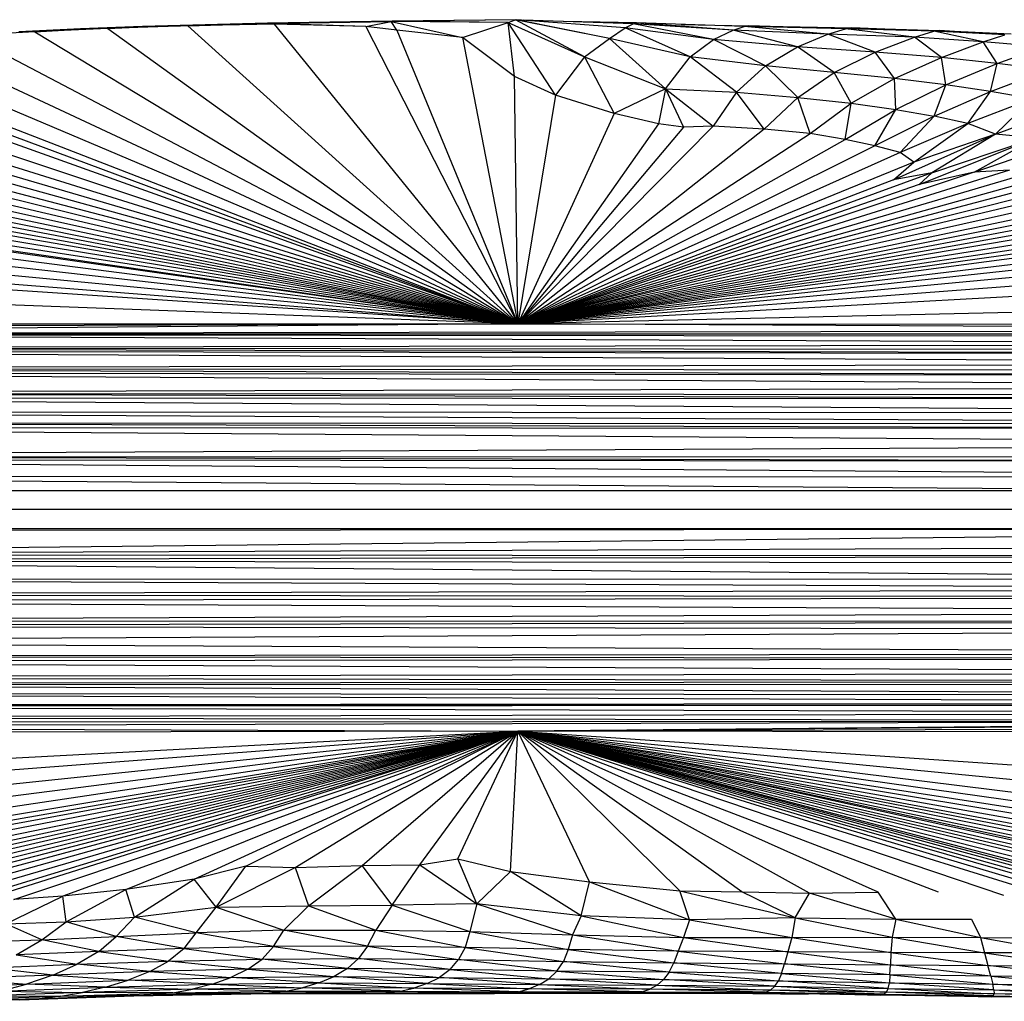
# Paper-space layout '_Frontal' of a CAD drawing. Header units: millimetres. Extents: x -50 to 1200, y -70 to 65.
# Tile 5 of 23: x 169 to 299, y -65 to 65. Entities that reach past the tile are written whole.
import ezdxf

# ---------------------------------------------------------------- set-up
doc = ezdxf.new("R2010")
doc.units = ezdxf.units.MM

psp = doc.layouts.new('_Frontal')

# ---------------------------------------------------------------- linework, layer by layer
at = {"color": 7, "linetype": 'Continuous', "lineweight": 25}
for p, q in [((191.59, 63.81), (181, 63.45)), ((202.09, 64.16), (185.64, 63.73)), ((202.11, 64.12), (185.64, 63.73)), ((185.68, 63.69), (202.11, 64.12)), ((191.59, 63.81), (185.68, 63.69)), ((191.59, 63.81), (202.11, 64.12)), ((202.98, 64.05), (191.59, 63.81)), ((191.59, 63.81), (235.19, 24.44)), ((218.59, 64.45), (202.09, 64.16)), ((218.45, 64.39), (202.09, 64.16)), ((202.11, 64.12), (202.09, 64.16)), ((202.11, 64.12), (218.45, 64.39)), ((202.98, 64.05), (202.11, 64.12)), ((215.08, 63.74), (202.11, 64.12)), ((202.98, 64.05), (235.19, 24.44)), ((215.08, 63.74), (202.98, 64.05)), ((218.59, 64.45), (208.51, 64.27)), ((215.08, 63.74), (218.45, 64.39)), ((218.45, 64.39), (218.59, 64.45)), ((219.22, 63.26), (218.45, 64.39)), ((218.45, 64.39), (227.87, 62.28)), ((233.93, 64.26), (218.45, 64.39)), ((235.08, 64.63), (218.59, 64.45)), ((234.9, 64.6), (218.59, 64.45)), ((234.9, 64.6), (218.59, 64.45)), ((218.59, 64.45), (218.59, 64.45)), ((233.93, 64.26), (218.59, 64.45)), ((227.87, 62.28), (233.93, 64.26)), ((233.93, 64.26), (234.9, 64.6)), ((234.76, 57.1), (233.93, 64.26)), ((240.17, 54.65), (233.93, 64.26)), ((233.93, 64.26), (244, 59.71)), ((234.9, 64.6), (235.08, 64.63)), ((244, 59.71), (234.9, 64.6)), ((247.33, 62.12), (234.9, 64.6)), ((247.33, 62.12), (235.08, 64.63)), ((249.39, 63.56), (235.08, 64.63)), ((250.42, 64.08), (235.91, 64.57)), ((250.9, 64.2), (241.27, 64.39)), ((249.39, 63.56), (250.42, 64.08)), ((250.42, 64.08), (250.9, 64.2)), ((261.06, 62.01), (250.42, 64.08)), ((263.64, 63.26), (250.42, 64.08)), ((263.64, 63.26), (250.9, 64.2)), ((265.12, 63.75), (250.9, 64.2)), ((256.79, 64.01), (265.73, 63.81)), ((265.12, 63.75), (265.73, 63.81)), ((278.51, 63.42), (265.73, 63.81)), ((265.73, 63.81), (279.33, 63.53)), ((171.35, 63.01), (162.54, 62.59)), ((162.54, 62.59), (235.19, 24.44)), ((177.45, 63.41), (169.23, 63.02)), ((169.23, 63.02), (177.4, 63.4)), ((177.45, 63.41), (169.29, 63.02)), ((177.5, 63.36), (169.29, 63.02)), ((169.34, 62.98), (177.5, 63.36)), ((171.35, 63.01), (169.34, 62.98)), ((181, 63.45), (171.35, 63.01)), ((171.35, 63.01), (177.5, 63.36)), ((171.35, 63.01), (235.19, 24.44)), ((185.64, 63.73), (177.4, 63.4)), ((185.6, 63.73), (177.4, 63.4)), ((177.45, 63.41), (177.4, 63.4)), ((185.64, 63.73), (177.45, 63.41)), ((185.68, 63.69), (177.45, 63.41)), ((177.5, 63.36), (177.45, 63.41)), ((177.5, 63.36), (185.68, 63.69)), ((181, 63.45), (177.5, 63.36)), ((181, 63.45), (185.68, 63.69)), ((181, 63.45), (235.19, 24.44)), ((185.64, 63.73), (185.6, 63.73)), ((185.68, 63.69), (185.64, 63.73)), ((215.08, 63.74), (235.19, 24.44)), ((219.22, 63.26), (215.08, 63.74)), ((219.22, 63.26), (235.19, 24.44)), ((227.87, 62.28), (219.22, 63.26)), ((247.33, 62.12), (249.39, 63.56)), ((257.98, 59.74), (249.39, 63.56)), ((261.06, 62.01), (249.39, 63.56)), ((261.06, 62.01), (263.64, 63.26)), ((263.64, 63.26), (265.12, 63.75)), ((272.17, 61.02), (263.64, 63.26)), ((276.19, 62.7), (263.64, 63.26)), ((276.19, 62.7), (265.12, 63.75)), ((278.51, 63.42), (265.12, 63.75)), ((272.17, 61.02), (276.19, 62.7)), ((276.19, 62.7), (278.51, 63.42)), ((282.42, 60.33), (276.19, 62.7)), ((287.64, 62.31), (276.19, 62.7)), ((278.51, 63.42), (279.33, 63.53)), ((287.64, 62.31), (278.51, 63.42)), ((290.18, 63.1), (278.51, 63.42)), ((290.18, 63.1), (279.33, 63.53)), ((279.33, 63.53), (290.92, 63.19)), ((287.64, 62.31), (290.18, 63.1)), ((290.18, 63.1), (290.92, 63.19)), ((296.7, 61.7), (290.18, 63.1)), ((299.55, 62.61), (290.18, 63.1)), ((299.55, 62.61), (290.92, 63.19)), ((290.92, 63.19), (300.4, 62.75)), ((296.7, 61.7), (299.55, 62.61)), ((147.14, 61.67), (235.19, 24.44)), ((154.49, 62.16), (235.19, 24.44)), ((234.76, 57.1), (227.87, 62.28)), ((227.87, 62.28), (235.19, 24.44)), ((244, 59.71), (247.33, 62.12)), ((254.71, 55.49), (247.33, 62.12)), ((257.98, 59.74), (247.33, 62.12)), ((257.98, 59.74), (261.06, 62.01)), ((267.91, 58.52), (261.06, 62.01)), ((272.17, 61.02), (261.06, 62.01)), ((282.42, 60.33), (287.64, 62.31)), ((291.19, 59.63), (287.64, 62.31)), ((296.7, 61.7), (287.64, 62.31)), ((291.19, 59.63), (296.7, 61.7)), ((298.55, 58.82), (296.7, 61.7)), ((304.68, 61.04), (296.7, 61.7)), ((128.62, 59.93), (235.19, 24.44)), ((134.25, 60.55), (235.19, 24.44)), ((137.27, 60.85), (235.19, 24.44)), ((140.41, 61.13), (235.19, 24.44)), ((267.91, 58.52), (272.17, 61.02)), ((277.01, 57.65), (272.17, 61.02)), ((282.42, 60.33), (272.17, 61.02)), ((277.01, 57.65), (282.42, 60.33)), ((284.98, 56.85), (282.42, 60.33)), ((291.19, 59.63), (282.42, 60.33)), ((298.55, 58.82), (304.68, 61.04)), ((123.49, 59.26), (235.19, 24.44)), ((244, 59.71), (240.17, 54.65)), ((244, 59.71), (254.71, 55.49)), ((244, 59.71), (247.93, 52.23)), ((254.71, 55.49), (257.98, 59.74)), ((264.08, 55.05), (257.98, 59.74)), ((267.91, 58.52), (257.98, 59.74)), ((284.98, 56.85), (291.19, 59.63)), ((291.76, 56.01), (291.19, 59.63)), ((298.55, 58.82), (291.19, 59.63)), ((291.76, 56.01), (298.55, 58.82)), ((297.68, 55.12), (298.55, 58.82)), ((305.23, 58), (298.55, 58.82)), ((114.62, 57.78), (235.19, 24.44)), ((118.85, 58.54), (235.19, 24.44)), ((264.08, 55.05), (267.91, 58.52)), ((272.21, 54.34), (267.91, 58.52)), ((277.01, 57.65), (267.91, 58.52)), ((272.21, 54.34), (277.01, 57.65)), ((279.24, 53.58), (277.01, 57.65)), ((284.98, 56.85), (277.01, 57.65)), ((297.68, 55.12), (305.23, 58)), ((106.55, 56.27), (235.19, 24.44)), ((110.55, 57.01), (235.19, 24.44)), ((240.17, 54.65), (234.76, 57.1)), ((235.19, 24.44), (234.76, 57.1)), ((279.24, 53.58), (284.98, 56.85)), ((285.15, 52.75), (284.98, 56.85)), ((291.76, 56.01), (284.98, 56.85)), ((285.15, 52.75), (291.76, 56.01)), ((290.23, 51.88), (291.76, 56.01)), ((297.68, 55.12), (291.76, 56.01)), ((99.14, 54.67), (235.19, 24.44)), ((102.7, 55.49), (235.19, 24.44)), ((254.71, 55.49), (247.93, 52.23)), ((254.71, 55.49), (253.8, 50.88)), ((254.71, 55.49), (257.09, 50.41)), ((254.71, 55.49), (261.03, 50.54)), ((254.71, 55.49), (264.08, 55.05)), ((264.08, 55.05), (261.03, 50.54)), ((267.76, 50.16), (264.08, 55.05)), ((264.08, 55.05), (272.21, 54.34)), ((290.23, 51.88), (297.68, 55.12)), ((294.69, 50.92), (297.68, 55.12)), ((303.13, 54.17), (297.68, 55.12)), ((95.86, 53.8), (235.19, 24.44)), ((240.17, 54.65), (235.19, 24.44)), ((247.93, 52.23), (240.17, 54.65)), ((272.21, 54.34), (267.76, 50.16)), ((273.83, 49.57), (272.21, 54.34)), ((272.21, 54.34), (279.24, 53.58)), ((273.83, 49.57), (279.24, 53.58)), ((278.46, 48.77), (279.24, 53.58)), ((279.24, 53.58), (285.15, 52.75)), ((303.13, 54.17), (294.69, 50.92)), ((298.35, 49.5), (303.13, 54.17)), ((298.35, 49.5), (308.71, 53.41)), ((93.02, 52.9), (235.19, 24.44)), ((247.93, 52.23), (235.19, 24.44)), ((253.8, 50.88), (247.93, 52.23)), ((278.46, 48.77), (285.15, 52.75)), ((282.39, 47.95), (285.15, 52.75)), ((285.15, 52.75), (290.23, 51.88)), ((235.19, 24.44), (88.67, 51.09)), ((235.19, 24.44), (90.61, 51.97)), ((253.8, 50.88), (235.19, 24.44)), ((257.09, 50.41), (253.8, 50.88)), ((290.23, 51.88), (282.39, 47.95)), ((290.23, 51.88), (285.74, 47.08)), ((294.69, 50.92), (285.74, 47.08)), ((287.54, 45.8), (294.69, 50.92)), ((294.69, 50.92), (290.23, 51.88)), ((298.35, 49.5), (294.69, 50.92)), ((235.19, 24.44), (86.79, 50.16)), ((261.03, 50.54), (235.19, 24.44)), ((257.09, 50.41), (235.19, 24.44)), ((267.76, 50.16), (235.19, 24.44)), ((235.19, 24.44), (273.83, 49.57)), ((261.03, 50.54), (257.09, 50.41)), ((267.76, 50.16), (261.03, 50.54)), ((273.83, 49.57), (267.76, 50.16)), ((278.46, 48.77), (273.83, 49.57)), ((284.85, 43.44), (298.35, 49.5)), ((298.35, 49.5), (287.54, 45.8)), ((298.35, 49.5), (289.9, 44.39)), ((303.6, 49.01), (298.35, 49.5)), ((84.87, 49.13), (235.19, 24.44)), ((235.19, 24.44), (278.46, 48.77)), ((282.39, 47.95), (278.46, 48.77)), ((288.26, 42.84), (303.6, 49.01)), ((289.9, 44.39), (303.6, 49.01)), ((295.52, 44.48), (309.82, 49.33)), ((295.52, 44.48), (303.6, 49.01)), ((82.85, 47.92), (235.19, 24.44)), ((282.39, 47.95), (235.19, 24.44)), ((285.74, 47.08), (235.19, 24.44)), ((285.74, 47.08), (282.39, 47.95)), ((287.54, 45.8), (285.74, 47.08)), ((80.78, 46.4), (235.19, 24.44)), ((81.12, 46.69), (235.19, 24.44)), ((287.54, 45.8), (235.19, 24.44)), ((284.85, 43.44), (287.54, 45.8)), ((79.17, 44.46), (235.19, 24.44)), ((300.19, 44.74), (235.19, 24.44)), ((303.46, 44.53), (235.19, 24.44)), ((295.52, 44.48), (235.19, 24.44)), ((289.9, 44.39), (235.19, 24.44)), ((324, 44.34), (235.19, 24.44)), ((289.9, 44.39), (284.85, 43.44)), ((295.52, 44.48), (288.26, 42.84)), ((288.26, 42.84), (289.9, 44.39)), ((300.19, 44.74), (295.52, 44.48)), ((306.1, 44.18), (235.19, 24.44)), ((308.56, 43.83), (235.19, 24.44)), ((235.19, 24.44), (311.28, 43.55)), ((315.29, 43.51), (235.19, 24.44)), ((284.85, 43.44), (235.19, 24.44)), ((235.19, 24.44), (78.57, 42.04)), ((288.26, 42.84), (235.19, 24.44)), ((321.02, 42.49), (235.19, 24.44)), ((321.86, 41.68), (235.19, 24.44)), ((323.79, 41.16), (235.19, 24.44)), ((325.98, 40.68), (235.19, 24.44)), ((235.19, 24.44), (78.53, 39.37)), ((328.19, 40.17), (235.19, 24.44)), ((330.15, 39.55), (235.19, 24.44)), ((330.42, 38.61), (235.19, 24.44)), ((78.58, 36.7), (235.19, 24.44)), ((334.62, 37.58), (235.19, 24.44)), ((324.21, 36.96), (235.19, 24.44)), ((338.96, 36.83), (235.19, 24.44)), ((354.63, 35.6), (235.19, 24.44)), ((335.83, 35.29), (235.19, 24.44)), ((235.19, 24.44), (78.95, 34.78)), ((350.57, 33.16), (235.19, 24.44)), ((369.44, 31.82), (235.19, 24.44)), ((235.19, 24.44), (78.21, 30.23)), ((387.03, 27.92), (235.19, 24.44)), ((235.19, 24.44), (78.02, 23.05)), ((390.83, 23.58), (78.02, 23.05)), ((78.03, 24.45), (235.19, 24.44)), ((235.19, 24.44), (78.03, 23.79)), ((390.83, 23.58), (235.19, 24.44)), ((235.19, 24.44), (391.32, 24.3)), ((391.93, 21.67), (78.02, 23.05)), ((391.75, 22.68), (78.02, 23.05)), ((391.35, 23.05), (78.02, 23.05)), ((391.93, 21.67), (78.02, 21.22)), ((392.31, 20.38), (78.02, 21.22)), ((392.26, 20.94), (78.02, 21.22)), ((392.32, 19.12), (78.02, 20.84)), ((392.31, 20.38), (78.02, 20.84)), ((392.32, 19.12), (78.02, 18.52)), ((392.32, 17.46), (78.02, 18.52)), ((392.32, 18.19), (78.02, 18.52)), ((392.32, 16.07), (78.03, 18.02)), ((392.32, 17.46), (78.03, 18.02)), ((392.32, 16.07), (78.08, 15.27)), ((392.31, 14.41), (78.08, 15.27)), ((392.32, 14.96), (78.08, 15.27)), ((392.3, 12.58), (78.09, 14.69)), ((392.31, 14.41), (78.09, 14.69)), ((392.3, 11.16), (78.13, 12.79)), ((392.3, 12.58), (78.13, 12.79)), ((392.3, 10.5), (78.13, 11.34)), ((392.3, 11.16), (78.13, 11.34)), ((392.29, 8.49), (78.13, 10.76)), ((392.3, 10.5), (78.13, 10.76)), ((392.29, 8.49), (78.05, 6.91)), ((342.01, 4.48), (78.04, 6.52)), ((392.29, 6.15), (78.04, 6.52)), ((392.29, 6.15), (78.05, 6.91)), ((392.29, 6.74), (78.05, 6.91)), ((341.47, 4.13), (128.31, 4.27)), ((335.51, 2.36), (128.84, 3.92)), ((50.99, -0.06), (447.85, -0.06)), ((77.91, -6.13), (340.69, -3.25)), ((340.35, -2.73), (129.53, -2.91)), ((343.05, -5.13), (77.91, -6.13)), ((392.33, -6.27), (77.91, -6.13)), ((392.33, -6.27), (77.92, -6.87)), ((392.33, -9.42), (77.92, -6.87)), ((392.33, -7.29), (77.92, -6.87)), ((392.33, -9.42), (77.97, -9.32)), ((392.34, -10.66), (77.97, -9.32)), ((392.34, -10.66), (78.01, -11.36)), ((392.34, -11.75), (78.01, -11.36)), ((392.34, -11.75), (78.03, -12.26)), ((392.35, -13.66), (78.03, -12.26)), ((392.35, -13.66), (78.06, -14.89)), ((392.34, -14.93), (78.06, -14.89)), ((392.34, -14.93), (78.06, -15.55)), ((392.33, -16.02), (78.06, -15.55)), ((392.33, -16.02), (78.07, -17.62)), ((392.21, -19.15), (78.07, -17.62)), ((392.21, -19.15), (78.08, -19.58)), ((392.17, -19.83), (78.08, -19.58)), ((392.17, -19.83), (78.08, -20.23)), ((392.06, -21.72), (78.08, -20.23)), ((392.06, -21.72), (78.11, -22.33)), ((392.05, -22.87), (78.11, -22.33)), ((392.05, -22.87), (78.12, -23.15)), ((78.12, -23.15), (392.24, -24.63)), ((78.12, -23.15), (392.09, -23.31)), ((78.14, -24.38), (392.24, -24.63)), ((78.14, -24.38), (392.32, -25.66)), ((78.16, -25.99), (392.32, -25.66)), ((78.16, -25.99), (392.33, -25.96)), ((78.16, -26.11), (392.33, -25.96)), ((78.16, -26.11), (392.37, -27.03)), ((78.16, -27.61), (392.37, -27.03)), ((78.14, -28.82), (392.37, -28.02)), ((78.15, -28.24), (392.37, -28.02)), ((78.16, -27.61), (392.37, -28.02)), ((392.37, -28.02), (235.18, -29.42)), ((392.37, -28.17), (235.18, -29.42)), ((235.18, -29.42), (78.12, -29.7)), ((78.14, -28.82), (235.18, -29.42)), ((78.51, -37.79), (235.18, -29.42)), ((103.11, -39.49), (235.18, -29.42)), ((118.21, -41.65), (235.18, -29.42)), ((124.99, -43.53), (235.18, -29.42)), ((128.38, -45.33), (235.18, -29.42)), ((131.33, -46.67), (235.18, -29.42)), ((132.78, -47.4), (235.18, -29.42)), ((133.11, -48.2), (235.18, -29.42)), ((134, -49.08), (235.18, -29.42)), ((134.93, -50.03), (235.18, -29.42)), ((136.26, -50.72), (235.18, -29.42)), ((137.2, -51.35), (235.18, -29.42)), ((138.09, -51.96), (235.18, -29.42)), ((139.27, -52.51), (235.18, -29.42)), ((142.61, -52.53), (235.18, -29.42)), ((146.7, -52.34), (235.18, -29.42)), ((235.18, -29.42), (150.57, -52.18)), ((154.34, -52.06), (235.18, -29.42)), ((158.14, -51.97), (235.18, -29.42)), ((161.77, -51.92), (235.18, -29.42)), ((164.48, -51.7), (235.18, -29.42)), ((168.58, -51.69), (235.18, -29.42)), ((235.18, -29.42), (175.07, -51.24)), ((183.36, -50.33), (235.18, -29.42)), ((192.41, -48.97), (235.18, -29.42)), ((199.25, -47.28), (235.18, -29.42)), ((205.78, -47.46), (235.18, -29.42)), ((214.61, -47.18), (235.18, -29.42)), ((222.25, -47.07), (235.18, -29.42)), ((227.27, -46.29), (235.18, -29.42)), ((234.23, -47.98), (235.18, -29.42)), ((392.38, -28.94), (235.18, -29.42)), ((392.38, -29.64), (235.18, -29.42)), ((343.31, -51.29), (235.18, -29.42)), ((235.18, -29.42), (336.76, -50.78)), ((357.2, -51.05), (235.18, -29.42)), ((370.57, -51.95), (235.18, -29.42)), ((273.74, -50.82), (235.18, -29.42)), ((282.8, -50.7), (235.18, -29.42)), ((311.69, -49.77), (235.18, -29.42)), ((311.8, -50.24), (235.18, -29.42)), ((235.18, -29.42), (349.92, -50.85)), ((264.79, -50.65), (235.18, -29.42)), ((334.05, -51.26), (235.18, -29.42)), ((235.18, -29.42), (331.06, -50.13)), ((244.68, -49.35), (235.18, -29.42)), ((235.18, -29.42), (256.6, -50.54)), ((235.18, -29.42), (392.19, -40.13)), ((308.12, -49.82), (235.18, -29.42)), ((313.26, -49.85), (235.18, -29.42)), ((320.53, -51.06), (235.18, -29.42)), ((299.44, -51.14), (235.18, -29.42)), ((302.89, -50.44), (235.18, -29.42)), ((303.79, -49.86), (235.18, -29.42)), ((307.61, -50.24), (235.18, -29.42)), ((328.48, -50.79), (235.18, -29.42)), ((322.48, -50.72), (235.18, -29.42)), ((325.24, -50.7), (235.18, -29.42)), ((235.18, -29.42), (391.7, -44.7)), ((391.33, -51.43), (235.18, -29.42)), ((391.38, -48.77), (235.18, -29.42)), ((345.24, -50.86), (235.18, -29.42)), ((290.78, -50.71), (235.18, -29.42)), ((235.18, -29.42), (386.09, -52.73)), ((222.25, -47.07), (227.27, -46.29)), ((227.27, -46.29), (234.23, -47.98)), ((229.77, -52.25), (227.27, -46.29)), ((199.25, -47.28), (192.41, -48.97)), ((195.31, -52.69), (199.25, -47.28)), ((195.31, -52.69), (205.78, -47.46)), ((199.25, -47.28), (205.78, -47.46)), ((205.78, -47.46), (214.61, -47.18)), ((205.78, -47.46), (207.52, -52.52)), ((207.52, -52.52), (214.61, -47.18)), ((214.61, -47.18), (222.25, -47.07)), ((218.58, -52.43), (214.61, -47.18)), ((218.58, -52.43), (222.25, -47.07)), ((222.25, -47.07), (229.77, -52.25)), ((229.77, -52.25), (234.23, -47.98)), ((234.23, -47.98), (244.68, -49.35)), ((243.55, -53.84), (234.23, -47.98)), ((192.41, -48.97), (183.36, -50.33)), ((184.51, -53.99), (192.41, -48.97)), ((195.31, -52.69), (192.41, -48.97)), ((243.55, -53.84), (244.68, -49.35)), ((244.68, -49.35), (256.6, -50.54)), ((244.68, -49.35), (257.9, -54.38)), ((183.36, -50.33), (175.07, -51.24)), ((175.5, -54.61), (183.36, -50.33)), ((184.51, -53.99), (183.36, -50.33)), ((256.6, -50.54), (264.79, -50.65)), ((257.9, -54.38), (256.6, -50.54)), ((256.6, -50.54), (271.85, -54.08)), ((264.79, -50.65), (273.74, -50.82)), ((271.85, -54.08), (264.79, -50.65)), ((273.74, -50.82), (282.8, -50.7)), ((285.15, -54.26), (282.8, -50.7)), ((167.53, -54.88), (175.07, -51.24)), ((175.07, -51.24), (168.58, -51.69)), ((175.5, -54.61), (175.07, -51.24)), ((271.85, -54.08), (273.74, -50.82)), ((285.15, -54.26), (273.74, -50.82)), ((184.51, -53.99), (195.31, -52.69)), ((192.67, -56.09), (195.31, -52.69)), ((195.31, -52.69), (207.52, -52.52)), ((195.31, -52.69), (204.28, -55.74)), ((204.28, -55.74), (207.52, -52.52)), ((207.52, -52.52), (218.58, -52.43)), ((207.52, -52.52), (216.42, -55.71)), ((218.58, -52.43), (216.42, -55.71)), ((229.77, -52.25), (218.58, -52.43)), ((218.58, -52.43), (228.84, -55.91)), ((229.77, -52.25), (228.84, -55.91)), ((243.55, -53.84), (229.77, -52.25)), ((229.77, -52.25), (242.4, -56.36)), ((167.53, -54.88), (175.5, -54.61)), ((172.26, -56.99), (175.5, -54.61)), ((175.5, -54.61), (184.51, -53.99)), ((182.12, -56.57), (175.5, -54.61)), ((182.12, -56.57), (184.51, -53.99)), ((192.67, -56.09), (184.51, -53.99)), ((243.55, -53.84), (242.4, -56.36)), ((257.9, -54.38), (243.55, -53.84)), ((243.55, -53.84), (257.11, -56.68)), ((257.9, -54.38), (257.11, -56.68)), ((271.85, -54.08), (257.9, -54.38)), ((257.9, -54.38), (271.43, -56.68)), ((271.85, -54.08), (271.43, -56.68)), ((271.85, -54.08), (285.15, -54.26)), ((271.85, -54.08), (284.68, -56.65)), ((285.15, -54.26), (284.68, -56.65)), ((285.15, -54.26), (295.18, -54.27)), ((285.15, -54.26), (296.33, -56.7)), ((295.18, -54.27), (296.33, -56.7)), ((172.26, -56.99), (167.53, -54.88)), ((204.28, -55.74), (192.67, -56.09)), ((202.91, -57.88), (204.28, -55.74)), ((204.28, -55.74), (216.42, -55.71)), ((215.31, -57.83), (204.28, -55.74)), ((215.31, -57.83), (216.42, -55.71)), ((216.42, -55.71), (228.84, -55.91)), ((216.42, -55.71), (228.22, -58)), ((228.84, -55.91), (228.22, -58)), ((228.84, -55.91), (242.4, -56.36)), ((228.84, -55.91), (241.86, -58.3)), ((163.14, -57.27), (172.26, -56.99)), ((168.9, -58.99), (172.26, -56.99)), ((172.26, -56.99), (182.12, -56.57)), ((179.79, -58.55), (172.26, -56.99)), ((179.79, -58.55), (182.12, -56.57)), ((182.12, -56.57), (192.67, -56.09)), ((191.07, -58.16), (182.12, -56.57)), ((191.07, -58.16), (192.67, -56.09)), ((202.91, -57.88), (192.67, -56.09)), ((242.4, -56.36), (241.86, -58.3)), ((242.4, -56.36), (257.11, -56.68)), ((242.4, -56.36), (256.38, -58.51)), ((257.11, -56.68), (256.38, -58.51)), ((257.11, -56.68), (271.43, -56.68)), ((257.11, -56.68), (270.87, -58.61)), ((271.43, -56.68), (270.87, -58.61)), ((271.43, -56.68), (284.68, -56.65)), ((271.43, -56.68), (284.51, -58.67)), ((284.68, -56.65), (284.51, -58.67)), ((284.68, -56.65), (296.33, -56.7)), ((284.68, -56.65), (296.87, -58.71)), ((296.33, -56.7), (306.11, -56.75)), ((296.33, -56.7), (296.87, -58.71)), ((296.33, -56.7), (307.72, -58.76)), ((179.79, -58.55), (168.9, -58.99)), ((179.79, -58.55), (176.96, -60.23)), ((191.07, -58.16), (179.79, -58.55)), ((179.79, -58.55), (189.03, -59.81)), ((191.07, -58.16), (189.03, -59.81)), ((202.91, -57.88), (191.07, -58.16)), ((191.07, -58.16), (201.41, -59.54)), ((202.91, -57.88), (201.41, -59.54)), ((215.31, -57.83), (202.91, -57.88)), ((202.91, -57.88), (214.15, -59.48)), ((215.31, -57.83), (214.15, -59.48)), ((228.22, -58), (215.31, -57.83)), ((215.31, -57.83), (227.36, -59.61)), ((228.22, -58), (227.36, -59.61)), ((241.86, -58.3), (228.22, -58)), ((228.22, -58), (241.21, -59.86)), ((241.86, -58.3), (241.21, -59.86)), ((256.38, -58.51), (241.86, -58.3)), ((241.86, -58.3), (255.8, -60.03)), ((256.38, -58.51), (255.8, -60.03)), ((270.87, -58.61), (256.38, -58.51)), ((256.38, -58.51), (270.43, -60.18)), ((168.9, -58.99), (176.96, -60.23)), ((176.96, -60.23), (189.03, -59.81)), ((186.53, -61.19), (189.03, -59.81)), ((189.03, -59.81), (201.41, -59.54)), ((199.51, -60.89), (189.03, -59.81)), ((199.51, -60.89), (201.41, -59.54)), ((201.41, -59.54), (214.15, -59.48)), ((212.68, -60.8), (201.41, -59.54)), ((212.68, -60.8), (214.15, -59.48)), ((214.15, -59.48), (227.36, -59.61)), ((226.23, -60.92), (214.15, -59.48)), ((226.23, -60.92), (227.36, -59.61)), ((227.36, -59.61), (241.21, -59.86)), ((240.35, -61.13), (227.36, -59.61)), ((240.35, -61.13), (241.21, -59.86)), ((241.21, -59.86), (255.8, -60.03)), ((255.19, -61.28), (241.21, -59.86)), ((270.87, -58.61), (270.43, -60.18)), ((284.51, -58.67), (270.87, -58.61)), ((270.87, -58.61), (284.43, -60.32)), ((284.51, -58.67), (284.43, -60.32)), ((296.87, -58.71), (284.51, -58.67)), ((284.51, -58.67), (297.33, -60.41)), ((307.72, -58.76), (296.87, -58.71)), ((296.87, -58.71), (297.33, -60.41)), ((296.87, -58.71), (308.91, -60.48)), ((165.21, -60.73), (176.96, -60.23)), ((173.72, -61.67), (165.21, -60.73)), ((173.72, -61.67), (176.96, -60.23)), ((186.53, -61.19), (176.96, -60.23)), ((199.51, -60.89), (186.53, -61.19)), ((199.51, -60.89), (197.26, -61.99)), ((212.68, -60.8), (199.51, -60.89)), ((199.51, -60.89), (210.91, -61.87)), ((212.68, -60.8), (210.91, -61.87)), ((226.23, -60.92), (212.68, -60.8)), ((212.68, -60.8), (224.83, -61.97)), ((226.23, -60.92), (224.83, -61.97)), ((240.35, -61.13), (226.23, -60.92)), ((226.23, -60.92), (239.29, -62.15)), ((240.35, -61.13), (239.29, -62.15)), ((255.19, -61.28), (240.35, -61.13)), ((240.35, -61.13), (254.46, -62.26)), ((255.19, -61.28), (255.8, -60.03)), ((255.8, -60.03), (270.43, -60.18)), ((270.06, -61.45), (255.8, -60.03)), ((270.06, -61.45), (270.43, -60.18)), ((270.43, -60.18), (284.43, -60.32)), ((284.38, -61.64), (270.43, -60.18)), ((284.38, -61.64), (284.43, -60.32)), ((284.43, -60.32), (297.33, -60.41)), ((297.7, -61.79), (284.43, -60.32)), ((297.33, -60.41), (308.91, -60.48)), ((297.7, -61.79), (297.33, -60.41)), ((309.81, -61.9), (297.33, -60.41)), ((173.72, -61.67), (161.33, -62.16)), ((161.33, -62.16), (170.25, -62.86)), ((173.72, -61.67), (170.25, -62.86)), ((170.25, -62.86), (183.7, -62.33)), ((186.53, -61.19), (173.72, -61.67)), ((173.72, -61.67), (183.7, -62.33)), ((180.7, -63.25), (183.7, -62.33)), ((186.53, -61.19), (183.7, -62.33)), ((183.7, -62.33), (197.26, -61.99)), ((194.79, -62.86), (183.7, -62.33)), ((186.53, -61.19), (197.26, -61.99)), ((194.79, -62.86), (197.26, -61.99)), ((197.26, -61.99), (210.91, -61.87)), ((208.9, -62.71), (197.26, -61.99)), ((208.9, -62.71), (210.91, -61.87)), ((210.91, -61.87), (224.83, -61.97)), ((223.21, -62.79), (210.91, -61.87)), ((223.21, -62.79), (224.83, -61.97)), ((224.83, -61.97), (239.29, -62.15)), ((238.06, -62.93), (224.83, -61.97)), ((238.06, -62.93), (239.29, -62.15)), ((239.29, -62.15), (254.46, -62.26)), ((253.6, -63.01), (239.29, -62.15)), ((253.6, -63.01), (254.46, -62.26)), ((255.19, -61.28), (254.46, -62.26)), ((254.46, -62.26), (269.66, -62.44)), ((269.18, -63.15), (254.46, -62.26)), ((270.06, -61.45), (255.19, -61.28)), ((255.19, -61.28), (269.66, -62.44)), ((269.18, -63.15), (269.66, -62.44)), ((270.06, -61.45), (269.66, -62.44)), ((269.66, -62.44), (284.3, -62.67)), ((284.15, -63.42), (269.66, -62.44)), ((284.38, -61.64), (270.06, -61.45)), ((270.06, -61.45), (284.3, -62.67)), ((284.38, -61.64), (284.3, -62.67)), ((297.7, -61.79), (284.38, -61.64)), ((284.38, -61.64), (297.97, -62.86)), ((309.81, -61.9), (297.7, -61.79)), ((297.7, -61.79), (297.97, -62.86)), ((297.7, -61.79), (310.47, -63.01)), ((157.48, -63.29), (170.25, -62.86)), ((166.78, -63.8), (170.25, -62.86)), ((166.78, -63.8), (180.7, -63.25)), ((180.7, -63.25), (170.25, -62.86)), ((180.7, -63.25), (177.67, -63.96)), ((192.2, -63.53), (177.67, -63.96)), ((180.7, -63.25), (194.79, -62.86)), ((180.7, -63.25), (192.2, -63.53)), ((189.58, -64), (192.2, -63.53)), ((194.79, -62.86), (192.2, -63.53)), ((206.75, -63.34), (192.2, -63.53)), ((204.53, -63.78), (192.2, -63.53)), ((194.79, -62.86), (208.9, -62.71)), ((194.79, -62.86), (206.75, -63.34)), ((204.53, -63.78), (206.75, -63.34)), ((208.9, -62.71), (206.75, -63.34)), ((221.46, -63.39), (206.75, -63.34)), ((219.63, -63.79), (206.75, -63.34)), ((208.9, -62.71), (223.21, -62.79)), ((208.9, -62.71), (221.46, -63.39)), ((219.63, -63.79), (221.46, -63.39)), ((223.21, -62.79), (221.46, -63.39)), ((236.71, -63.5), (221.46, -63.39)), ((235.27, -63.87), (221.46, -63.39)), ((223.21, -62.79), (238.06, -62.93)), ((223.21, -62.79), (236.71, -63.5)), ((235.27, -63.87), (236.71, -63.5)), ((238.06, -62.93), (236.71, -63.5)), ((252.64, -63.53), (236.71, -63.5)), ((251.58, -63.87), (236.71, -63.5)), ((238.06, -62.93), (253.6, -63.01)), ((238.06, -62.93), (252.64, -63.53)), ((251.58, -63.87), (252.64, -63.53)), ((253.6, -63.01), (252.64, -63.53)), ((268.61, -63.64), (252.64, -63.53)), ((267.93, -63.93), (252.64, -63.53)), ((253.6, -63.01), (269.18, -63.15)), ((253.6, -63.01), (268.61, -63.64)), ((267.93, -63.93), (268.61, -63.64)), ((269.18, -63.15), (268.61, -63.64)), ((283.89, -63.91), (268.61, -63.64)), ((283.53, -64.2), (268.61, -63.64)), ((269.18, -63.15), (284.15, -63.42)), ((269.18, -63.15), (283.89, -63.91)), ((284.15, -63.42), (283.89, -63.91)), ((284.15, -63.42), (284.3, -62.67)), ((284.15, -63.42), (298.12, -63.63)), ((284.15, -63.42), (298.15, -64.14)), ((284.3, -62.67), (297.97, -62.86)), ((298.12, -63.63), (284.3, -62.67)), ((297.97, -62.86), (310.47, -63.01)), ((298.12, -63.63), (297.97, -62.86)), ((310.93, -63.81), (297.97, -62.86)), ((298.12, -63.63), (310.93, -63.81)), ((298.12, -63.63), (298.15, -64.14)), ((298.12, -63.63), (311.19, -64.32)), ((171.98, -64.79), (157.78, -65.13)), ((169.36, -64.93), (157.78, -65.13)), ((160.42, -64.93), (174.74, -64.47)), ((160.42, -64.93), (171.98, -64.79)), ((177.67, -63.96), (163.45, -64.49)), ((174.74, -64.47), (163.45, -64.49)), ((166.78, -63.8), (177.67, -63.96)), ((169.36, -64.93), (184.44, -64.43)), ((169.36, -64.93), (171.98, -64.79)), ((187, -64.29), (171.98, -64.79)), ((184.44, -64.43), (171.98, -64.79)), ((174.74, -64.47), (171.98, -64.79)), ((174.74, -64.47), (177.67, -63.96)), ((174.74, -64.47), (189.58, -64)), ((174.74, -64.47), (187, -64.29)), ((189.58, -64), (177.67, -63.96)), ((184.44, -64.43), (199.92, -64.16)), ((184.44, -64.43), (187, -64.29)), ((189.58, -64), (187, -64.29)), ((202.26, -64.04), (187, -64.29)), ((199.92, -64.16), (187, -64.29)), ((189.58, -64), (204.53, -63.78)), ((189.58, -64), (202.26, -64.04)), ((199.92, -64.16), (202.26, -64.04)), ((199.92, -64.16), (215.72, -64.09)), ((204.53, -63.78), (202.26, -64.04)), ((217.73, -64.02), (202.26, -64.04)), ((215.72, -64.09), (202.26, -64.04)), ((204.53, -63.78), (219.63, -63.79)), ((204.53, -63.78), (217.73, -64.02)), ((215.72, -64.09), (217.73, -64.02)), ((215.72, -64.09), (232.11, -64.12)), ((219.63, -63.79), (217.73, -64.02)), ((233.75, -64.07), (217.73, -64.02)), ((232.11, -64.12), (217.73, -64.02)), ((219.63, -63.79), (235.27, -63.87)), ((219.63, -63.79), (233.75, -64.07)), ((232.11, -64.12), (249.2, -64.06)), ((232.11, -64.12), (233.75, -64.07)), ((235.27, -63.87), (233.75, -64.07)), ((250.45, -64.04), (233.75, -64.07)), ((249.2, -64.06), (233.75, -64.07)), ((235.27, -63.87), (251.58, -63.87)), ((235.27, -63.87), (250.45, -64.04)), ((249.2, -64.06), (250.45, -64.04)), ((249.2, -64.06), (266.27, -64.08)), ((251.58, -63.87), (250.45, -64.04)), ((267.15, -64.07), (250.45, -64.04)), ((266.27, -64.08), (250.45, -64.04)), ((251.58, -63.87), (267.93, -63.93)), ((251.58, -63.87), (267.15, -64.07)), ((266.27, -64.08), (267.15, -64.07)), ((266.27, -64.08), (273.59, -64.17)), ((267.93, -63.93), (267.15, -64.07)), ((283.07, -64.31), (267.15, -64.07)), ((267.93, -63.93), (283.53, -64.2)), ((267.93, -63.93), (283.07, -64.31)), ((283.53, -64.2), (283.07, -64.31)), ((297.8, -64.52), (283.07, -64.31)), ((283.53, -64.2), (283.89, -63.91)), ((283.53, -64.2), (298.04, -64.42)), ((283.53, -64.2), (297.8, -64.52)), ((298.15, -64.14), (283.89, -63.91)), ((298.04, -64.42), (283.89, -63.91)), ((298.04, -64.42), (297.8, -64.52)), ((311.21, -64.67), (297.8, -64.52)), ((298.04, -64.42), (298.15, -64.14)), ((298.04, -64.42), (311.28, -64.59)), ((298.04, -64.42), (311.21, -64.67)), ((311.19, -64.32), (298.15, -64.14)), ((311.28, -64.59), (298.15, -64.14))]:
    psp.add_line(p, q, dxfattribs=at)
at = {"color": 7, "linetype": 'Continuous', "lineweight": 25, "flags": 128}
for points in [[(447.85, 2.36), (257.8, 2.36), (53.13, 2.36)], [(53.05, -2.64), (254.4, -2.64), (447.85, -2.64)]]:
    psp.add_lwpolyline(points, dxfattribs=at)

doc.saveas('drawing.dxf')
